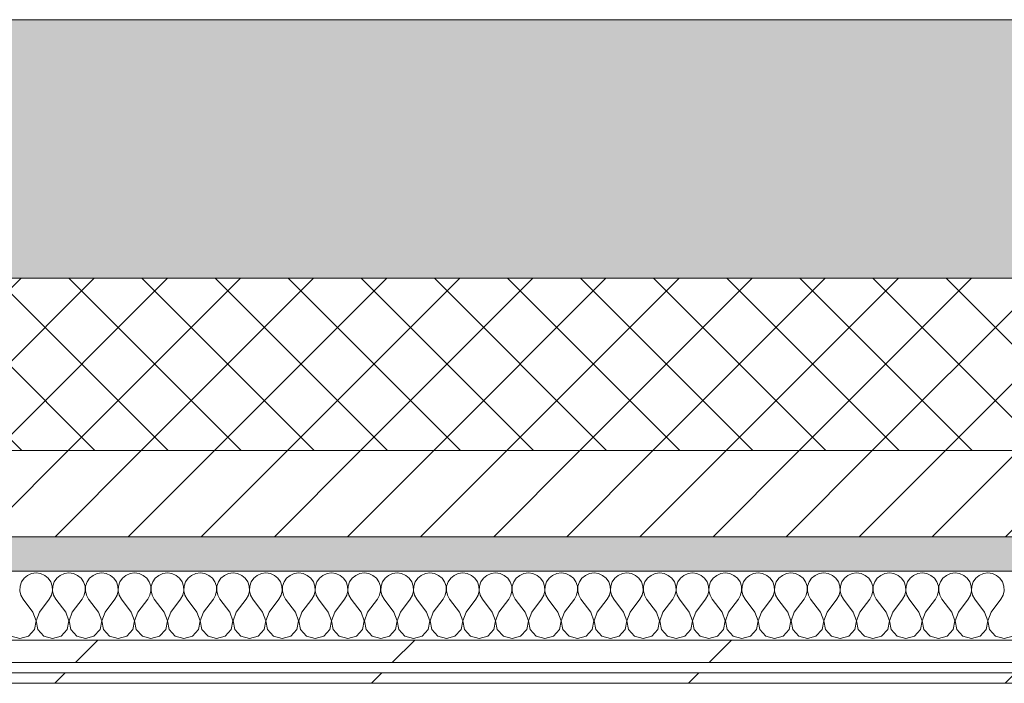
# Model space of a CAD drawing. Header units: millimetres. Extents: x -30280 to 19093, y -18706 to 4378.
# Tile 124 of 206: x -9667 to -9095, y -12404 to -12019. Entities that reach past the tile are written whole.
import ezdxf

# ---------------------------------------------------------------- set-up
doc = ezdxf.new("R2010")
doc.units = ezdxf.units.MM
doc.header["$MEASUREMENT"] = 0
doc.linetypes.add('Wipeout_Contour', pattern=[1000, 0, -1000])
doc.layers.add('12_FAÇ_Façana', color=7, linetype='Continuous')
doc.layers.add('Nuevo_08_E_Envans secs', color=7, linetype='Continuous')
for name, color, linetype, lineweight, true_color in [('12_FAÇ_Façana_Pluma_Nº__102', 7, 'Continuous', 5, 0xcccccc), ('12_FAÇ_Façana_Pluma_Nº__174', 7, 'Continuous', 13, 0xe4ad2c), ('12_FAÇ_Façana_Pluma_Nº__176', 7, 'Continuous', 15, 0x93a0c6), ('Nuevo_08_E_Envans secs_Pluma_Nº__102', 7, 'Continuous', 5, 0xcccccc), ('Nuevo_08_E_Envans secs_Pluma_Nº__171', 171, 'Continuous', 13, 0xaaaaff), ('Nuevo_08_E_Envans secs_Pluma_Nº__177', 7, 'Continuous', 15, 0xf7e046)]:
    doc.layers.add(name, color=color, linetype=linetype, lineweight=lineweight, true_color=true_color)
for name, color, linetype, lineweight in [('12_FAÇ_Façana_Pluma_Nº__2', 8, 'Continuous', 5), ('12_FAÇ_Façana_Pluma_Nº__7', 7, 'Continuous', 5), ('Nuevo_08_E_Envans secs_Pluma_Nº__1', 7, 'Continuous', 5)]:
    doc.layers.add(name, color=color, linetype=linetype, lineweight=lineweight)
pattern_1 = [(45, (0, 0), (-183.8478, 183.8478), [195, -65]), (45, (7e-14, 183.85), (-183.8478, 183.8478), [195, -65])]

# ---------------------------------------------------------------- blocks, each defined once
blk = doc.blocks.new('Muro_22_1', base_point=(-7036.11, -12338.98))
at = {"layer": '12_FAÇ_Façana_Pluma_Nº__102', "linetype": 'Continuous', "lineweight": 0, "true_color": 0xe5e5e5}
blk.add_hatch(color=254, dxfattribs=at).paths.add_polyline_path([(-10997.42, -12018.98), (-10997.42, -12168.98), (-7450.39, -12168.98), (-7450.39, -12094.56), (-7050.39, -12094.56), (-7050.39, -12168.98), (-7036.11, -12168.98), (-7036.11, -12018.98)])
at = {"layer": '12_FAÇ_Façana_Pluma_Nº__174', "linetype": 'Continuous', "lineweight": 13, "true_color": 0xe4ad2c}
h = blk.add_hatch(dxfattribs=at)
h.set_pattern_fill('SATE_Aislamiento_0001', color=42, style=0, pattern_type=2)
h.set_pattern_definition([(45, (0, 0), (-21.213203, 21.213203), []), (135, (0, 0), (21.213203, 21.213203), [])])
h.paths.add_polyline_path([(-10997.42, -12268.98), (-7450.39, -12268.98), (-7450.39, -12168.98), (-10997.42, -12168.98)])
at = {"layer": '12_FAÇ_Façana_Pluma_Nº__176', "linetype": 'Continuous', "lineweight": 0, "true_color": 0x495063}
blk.add_hatch(color=251, dxfattribs=at).paths.add_polyline_path([(-7490.39, -12318.98), (-10997.42, -12318.98), (-10997.42, -12338.98), (-7490.39, -12338.98)])
at = {"layer": '12_FAÇ_Façana_Pluma_Nº__2', "linetype": 'Continuous', "lineweight": 5}
h = blk.add_hatch(dxfattribs=at)
h.set_pattern_fill('Ceramic_0001', color=8, style=0, pattern_type=2)
h.set_pattern_definition([(45, (0, 0), (-21.213203, 21.213203), [])])
h.paths.add_polyline_path([(-7490.39, -12268.98), (-10997.42, -12268.98), (-10997.42, -12318.98), (-7490.39, -12318.98)])
at = {"layer": '12_FAÇ_Façana_Pluma_Nº__7', "color": 7, "linetype": 'Continuous', "lineweight": 5}
for p, q in [((-10997.42, -12168.98), (-7450.39, -12168.98)), ((-10997.42, -12268.98), (-7490.39, -12268.98)), ((-10997.42, -12318.98), (-7490.39, -12318.98))]:
    blk.add_line(p, q, dxfattribs=at)
at = {"layer": '12_FAÇ_Façana_Pluma_Nº__7', "color": 7, "linetype": 'Continuous', "lineweight": 5, "flags": 128}
for points in [[(-7036.11, -12018.98), (-10997.42, -12018.98)], [(-10997.42, -12338.98), (-7490.39, -12338.98)]]:
    blk.add_lwpolyline(points, dxfattribs=at)
blk = doc.blocks.new('*X397')
at = {"layer": 'Nuevo_08_E_Envans secs_Pluma_Nº__102', "color": 254, "linetype": 'Continuous', "lineweight": 5, "true_color": 0xcccccc}
for p, q in [((-9664.17, -12343.03), (-9665.66, -12345.19)), ((-9662.15, -12341.35), (-9664.17, -12343.03)), ((-9659.75, -12340.29), (-9662.15, -12341.35)), ((-9657.14, -12339.93), (-9659.75, -12340.29)), ((-9654.54, -12340.29), (-9657.14, -12339.93)), ((-9652.14, -12341.35), (-9654.54, -12340.29)), ((-9650.11, -12343.03), (-9652.14, -12341.35)), ((-9648.62, -12345.19), (-9650.11, -12343.03)), ((-9645.13, -12343.03), (-9646.61, -12345.19)), ((-9643.1, -12341.35), (-9645.13, -12343.03)), ((-9640.7, -12340.29), (-9643.1, -12341.35)), ((-9638.1, -12339.93), (-9640.7, -12340.29)), ((-9635.49, -12340.29), (-9638.1, -12339.93)), ((-9633.09, -12341.35), (-9635.49, -12340.29)), ((-9631.06, -12343.03), (-9633.09, -12341.35)), ((-9629.58, -12345.19), (-9631.06, -12343.03)), ((-9626.08, -12343.03), (-9627.57, -12345.19)), ((-9624.05, -12341.35), (-9626.08, -12343.03)), ((-9621.65, -12340.29), (-9624.05, -12341.35)), ((-9619.05, -12339.93), (-9621.65, -12340.29)), ((-9616.45, -12340.29), (-9619.05, -12339.93)), ((-9614.04, -12341.35), (-9616.45, -12340.29)), ((-9612.02, -12343.03), (-9614.04, -12341.35)), ((-9610.53, -12345.19), (-9612.02, -12343.03)), ((-9607.03, -12343.03), (-9608.52, -12345.19)), ((-9605.01, -12341.35), (-9607.03, -12343.03)), ((-9602.6, -12340.29), (-9605.01, -12341.35)), ((-9600, -12339.93), (-9602.6, -12340.29)), ((-9597.4, -12340.29), (-9600, -12339.93)), ((-9594.99, -12341.35), (-9597.4, -12340.29)), ((-9592.97, -12343.03), (-9594.99, -12341.35)), ((-9591.48, -12345.19), (-9592.97, -12343.03)), ((-9587.98, -12343.03), (-9589.47, -12345.19)), ((-9585.96, -12341.35), (-9587.98, -12343.03)), ((-9583.55, -12340.29), (-9585.96, -12341.35)), ((-9580.95, -12339.93), (-9583.55, -12340.29)), ((-9578.35, -12340.29), (-9580.95, -12339.93)), ((-9575.95, -12341.35), (-9578.35, -12340.29)), ((-9573.92, -12343.03), (-9575.95, -12341.35)), ((-9572.43, -12345.19), (-9573.92, -12343.03)), ((-9568.94, -12343.03), (-9570.42, -12345.19)), ((-9566.91, -12341.35), (-9568.94, -12343.03)), ((-9564.51, -12340.29), (-9566.91, -12341.35)), ((-9561.9, -12339.93), (-9564.51, -12340.29)), ((-9559.3, -12340.29), (-9561.9, -12339.93)), ((-9556.9, -12341.35), (-9559.3, -12340.29)), ((-9554.87, -12343.03), (-9556.9, -12341.35)), ((-9553.39, -12345.19), (-9554.87, -12343.03)), ((-9549.89, -12343.03), (-9551.38, -12345.19)), ((-9547.86, -12341.35), (-9549.89, -12343.03)), ((-9545.46, -12340.29), (-9547.86, -12341.35)), ((-9542.86, -12339.93), (-9545.46, -12340.29)), ((-9540.25, -12340.29), (-9542.86, -12339.93)), ((-9537.85, -12341.35), (-9540.25, -12340.29)), ((-9535.83, -12343.03), (-9537.85, -12341.35)), ((-9534.34, -12345.19), (-9535.83, -12343.03)), ((-9530.84, -12343.03), (-9532.33, -12345.19)), ((-9528.82, -12341.35), (-9530.84, -12343.03)), ((-9526.41, -12340.29), (-9528.82, -12341.35)), ((-9523.81, -12339.93), (-9526.41, -12340.29)), ((-9521.21, -12340.29), (-9523.81, -12339.93)), ((-9518.8, -12341.35), (-9521.21, -12340.29)), ((-9516.78, -12343.03), (-9518.8, -12341.35)), ((-9515.29, -12345.19), (-9516.78, -12343.03)), ((-9511.79, -12343.03), (-9513.28, -12345.19)), ((-9509.77, -12341.35), (-9511.79, -12343.03)), ((-9507.36, -12340.29), (-9509.77, -12341.35)), ((-9504.76, -12339.93), (-9507.36, -12340.29)), ((-9502.16, -12340.29), (-9504.76, -12339.93)), ((-9499.75, -12341.35), (-9502.16, -12340.29)), ((-9497.73, -12343.03), (-9499.75, -12341.35)), ((-9496.24, -12345.19), (-9497.73, -12343.03)), ((-9492.74, -12343.03), (-9494.23, -12345.19)), ((-9490.72, -12341.35), (-9492.74, -12343.03)), ((-9488.32, -12340.29), (-9490.72, -12341.35)), ((-9485.71, -12339.93), (-9488.32, -12340.29)), ((-9483.11, -12340.29), (-9485.71, -12339.93)), ((-9480.71, -12341.35), (-9483.11, -12340.29)), ((-9478.68, -12343.03), (-9480.71, -12341.35)), ((-9477.2, -12345.19), (-9478.68, -12343.03)), ((-9473.7, -12343.03), (-9475.19, -12345.19)), ((-9471.67, -12341.35), (-9473.7, -12343.03)), ((-9469.27, -12340.29), (-9471.67, -12341.35)), ((-9466.67, -12339.93), (-9469.27, -12340.29)), ((-9464.06, -12340.29), (-9466.67, -12339.93)), ((-9461.66, -12341.35), (-9464.06, -12340.29)), ((-9459.64, -12343.03), (-9461.66, -12341.35)), ((-9458.15, -12345.19), (-9459.64, -12343.03)), ((-9454.65, -12343.03), (-9456.14, -12345.19)), ((-9452.63, -12341.35), (-9454.65, -12343.03)), ((-9450.22, -12340.29), (-9452.63, -12341.35)), ((-9447.62, -12339.93), (-9450.22, -12340.29)), ((-9445.02, -12340.29), (-9447.62, -12339.93)), ((-9442.61, -12341.35), (-9445.02, -12340.29)), ((-9440.59, -12343.03), (-9442.61, -12341.35)), ((-9439.1, -12345.19), (-9440.59, -12343.03)), ((-9435.6, -12343.03), (-9437.09, -12345.19)), ((-9433.58, -12341.35), (-9435.6, -12343.03)), ((-9431.17, -12340.29), (-9433.58, -12341.35)), ((-9428.57, -12339.93), (-9431.17, -12340.29)), ((-9425.97, -12340.29), (-9428.57, -12339.93)), ((-9423.56, -12341.35), (-9425.97, -12340.29)), ((-9421.54, -12343.03), (-9423.56, -12341.35)), ((-9420.05, -12345.19), (-9421.54, -12343.03)), ((-9416.55, -12343.03), (-9418.04, -12345.19)), ((-9414.53, -12341.35), (-9416.55, -12343.03)), ((-9412.13, -12340.29), (-9414.53, -12341.35)), ((-9409.52, -12339.93), (-9412.13, -12340.29)), ((-9406.92, -12340.29), (-9409.52, -12339.93)), ((-9404.52, -12341.35), (-9406.92, -12340.29)), ((-9402.49, -12343.03), (-9404.52, -12341.35)), ((-9401.01, -12345.19), (-9402.49, -12343.03)), ((-9397.51, -12343.03), (-9398.99, -12345.19)), ((-9395.48, -12341.35), (-9397.51, -12343.03)), ((-9393.08, -12340.29), (-9395.48, -12341.35)), ((-9390.48, -12339.93), (-9393.08, -12340.29)), ((-9387.87, -12340.29), (-9390.48, -12339.93)), ((-9385.47, -12341.35), (-9387.87, -12340.29)), ((-9383.45, -12343.03), (-9385.47, -12341.35)), ((-9381.96, -12345.19), (-9383.45, -12343.03)), ((-9378.46, -12343.03), (-9379.95, -12345.19)), ((-9376.44, -12341.35), (-9378.46, -12343.03)), ((-9374.03, -12340.29), (-9376.44, -12341.35)), ((-9371.43, -12339.93), (-9374.03, -12340.29)), ((-9368.83, -12340.29), (-9371.43, -12339.93)), ((-9366.42, -12341.35), (-9368.83, -12340.29)), ((-9364.4, -12343.03), (-9366.42, -12341.35)), ((-9362.91, -12345.19), (-9364.4, -12343.03)), ((-9359.41, -12343.03), (-9360.9, -12345.19)), ((-9357.39, -12341.35), (-9359.41, -12343.03)), ((-9354.98, -12340.29), (-9357.39, -12341.35)), ((-9352.38, -12339.93), (-9354.98, -12340.29)), ((-9349.78, -12340.29), (-9352.38, -12339.93)), ((-9347.37, -12341.35), (-9349.78, -12340.29)), ((-9345.35, -12343.03), (-9347.37, -12341.35)), ((-9343.86, -12345.19), (-9345.35, -12343.03)), ((-9340.36, -12343.03), (-9341.85, -12345.19)), ((-9338.34, -12341.35), (-9340.36, -12343.03)), ((-9335.94, -12340.29), (-9338.34, -12341.35)), ((-9333.33, -12339.93), (-9335.94, -12340.29)), ((-9330.73, -12340.29), (-9333.33, -12339.93)), ((-9328.33, -12341.35), (-9330.73, -12340.29)), ((-9326.3, -12343.03), (-9328.33, -12341.35)), ((-9324.81, -12345.19), (-9326.3, -12343.03)), ((-9321.32, -12343.03), (-9322.8, -12345.19)), ((-9319.29, -12341.35), (-9321.32, -12343.03)), ((-9316.89, -12340.29), (-9319.29, -12341.35)), ((-9314.29, -12339.93), (-9316.89, -12340.29)), ((-9311.68, -12340.29), (-9314.29, -12339.93)), ((-9309.28, -12341.35), (-9311.68, -12340.29)), ((-9307.26, -12343.03), (-9309.28, -12341.35)), ((-9305.77, -12345.19), (-9307.26, -12343.03)), ((-9302.27, -12343.03), (-9303.76, -12345.19)), ((-9300.25, -12341.35), (-9302.27, -12343.03)), ((-9297.84, -12340.29), (-9300.25, -12341.35)), ((-9295.24, -12339.93), (-9297.84, -12340.29)), ((-9292.64, -12340.29), (-9295.24, -12339.93)), ((-9290.23, -12341.35), (-9292.64, -12340.29)), ((-9288.21, -12343.03), (-9290.23, -12341.35)), ((-9286.72, -12345.19), (-9288.21, -12343.03)), ((-9283.22, -12343.03), (-9284.71, -12345.19)), ((-9281.2, -12341.35), (-9283.22, -12343.03)), ((-9278.79, -12340.29), (-9281.2, -12341.35)), ((-9276.19, -12339.93), (-9278.79, -12340.29)), ((-9273.59, -12340.29), (-9276.19, -12339.93)), ((-9271.18, -12341.35), (-9273.59, -12340.29)), ((-9269.16, -12343.03), (-9271.18, -12341.35)), ((-9267.67, -12345.19), (-9269.16, -12343.03)), ((-9264.17, -12343.03), (-9265.66, -12345.19)), ((-9262.15, -12341.35), (-9264.17, -12343.03)), ((-9259.75, -12340.29), (-9262.15, -12341.35)), ((-9257.14, -12339.93), (-9259.75, -12340.29)), ((-9254.54, -12340.29), (-9257.14, -12339.93)), ((-9252.14, -12341.35), (-9254.54, -12340.29)), ((-9250.11, -12343.03), (-9252.14, -12341.35)), ((-9248.62, -12345.19), (-9250.11, -12343.03)), ((-9245.13, -12343.03), (-9246.61, -12345.19)), ((-9243.1, -12341.35), (-9245.13, -12343.03)), ((-9240.7, -12340.29), (-9243.1, -12341.35)), ((-9238.1, -12339.93), (-9240.7, -12340.29)), ((-9235.49, -12340.29), (-9238.1, -12339.93)), ((-9233.09, -12341.35), (-9235.49, -12340.29)), ((-9231.06, -12343.03), (-9233.09, -12341.35)), ((-9229.58, -12345.19), (-9231.06, -12343.03)), ((-9226.08, -12343.03), (-9227.57, -12345.19)), ((-9224.05, -12341.35), (-9226.08, -12343.03)), ((-9221.65, -12340.29), (-9224.05, -12341.35)), ((-9219.05, -12339.93), (-9221.65, -12340.29)), ((-9216.45, -12340.29), (-9219.05, -12339.93)), ((-9214.04, -12341.35), (-9216.45, -12340.29)), ((-9212.02, -12343.03), (-9214.04, -12341.35)), ((-9210.53, -12345.19), (-9212.02, -12343.03)), ((-9207.03, -12343.03), (-9208.52, -12345.19)), ((-9205.01, -12341.35), (-9207.03, -12343.03)), ((-9202.6, -12340.29), (-9205.01, -12341.35)), ((-9200, -12339.93), (-9202.6, -12340.29)), ((-9197.4, -12340.29), (-9200, -12339.93)), ((-9194.99, -12341.35), (-9197.4, -12340.29)), ((-9192.97, -12343.03), (-9194.99, -12341.35)), ((-9191.48, -12345.19), (-9192.97, -12343.03)), ((-9187.98, -12343.03), (-9189.47, -12345.19)), ((-9185.96, -12341.35), (-9187.98, -12343.03)), ((-9183.55, -12340.29), (-9185.96, -12341.35)), ((-9180.95, -12339.93), (-9183.55, -12340.29)), ((-9178.35, -12340.29), (-9180.95, -12339.93)), ((-9175.95, -12341.35), (-9178.35, -12340.29)), ((-9173.92, -12343.03), (-9175.95, -12341.35)), ((-9172.43, -12345.19), (-9173.92, -12343.03)), ((-9168.94, -12343.03), (-9170.42, -12345.19)), ((-9166.91, -12341.35), (-9168.94, -12343.03)), ((-9164.51, -12340.29), (-9166.91, -12341.35)), ((-9161.9, -12339.93), (-9164.51, -12340.29)), ((-9159.3, -12340.29), (-9161.9, -12339.93)), ((-9156.9, -12341.35), (-9159.3, -12340.29)), ((-9154.87, -12343.03), (-9156.9, -12341.35)), ((-9153.39, -12345.19), (-9154.87, -12343.03)), ((-9149.89, -12343.03), (-9151.38, -12345.19)), ((-9147.86, -12341.35), (-9149.89, -12343.03)), ((-9145.46, -12340.29), (-9147.86, -12341.35)), ((-9142.86, -12339.93), (-9145.46, -12340.29)), ((-9140.25, -12340.29), (-9142.86, -12339.93)), ((-9137.85, -12341.35), (-9140.25, -12340.29)), ((-9135.83, -12343.03), (-9137.85, -12341.35)), ((-9134.34, -12345.19), (-9135.83, -12343.03)), ((-9130.84, -12343.03), (-9132.33, -12345.19)), ((-9128.82, -12341.35), (-9130.84, -12343.03)), ((-9126.41, -12340.29), (-9128.82, -12341.35)), ((-9123.81, -12339.93), (-9126.41, -12340.29)), ((-9121.21, -12340.29), (-9123.81, -12339.93)), ((-9118.8, -12341.35), (-9121.21, -12340.29)), ((-9116.78, -12343.03), (-9118.8, -12341.35)), ((-9115.29, -12345.19), (-9116.78, -12343.03)), ((-9111.79, -12343.03), (-9113.28, -12345.19)), ((-9109.77, -12341.35), (-9111.79, -12343.03)), ((-9107.36, -12340.29), (-9109.77, -12341.35)), ((-9104.76, -12339.93), (-9107.36, -12340.29)), ((-9102.16, -12340.29), (-9104.76, -12339.93)), ((-9099.75, -12341.35), (-9102.16, -12340.29)), ((-9097.73, -12343.03), (-9099.75, -12341.35)), ((-9096.24, -12345.19), (-9097.73, -12343.03)), ((-9666.5, -12347.68), (-9666.63, -12350.31)), ((-9665.66, -12345.19), (-9666.5, -12347.68)), ((-9647.78, -12347.68), (-9648.62, -12345.19)), ((-9647.66, -12350.31), (-9647.78, -12347.68)), ((-9647.45, -12347.68), (-9647.58, -12350.31)), ((-9646.61, -12345.19), (-9647.45, -12347.68)), ((-9628.74, -12347.68), (-9629.58, -12345.19)), ((-9628.61, -12350.31), (-9628.74, -12347.68)), ((-9628.41, -12347.68), (-9628.53, -12350.31)), ((-9627.57, -12345.19), (-9628.41, -12347.68)), ((-9609.69, -12347.68), (-9610.53, -12345.19)), ((-9609.56, -12350.31), (-9609.69, -12347.68)), ((-9609.36, -12347.68), (-9609.49, -12350.31)), ((-9608.52, -12345.19), (-9609.36, -12347.68)), ((-9590.64, -12347.68), (-9591.48, -12345.19)), ((-9590.51, -12350.31), (-9590.64, -12347.68)), ((-9590.31, -12347.68), (-9590.44, -12350.31)), ((-9589.47, -12345.19), (-9590.31, -12347.68)), ((-9571.59, -12347.68), (-9572.43, -12345.19)), ((-9571.47, -12350.31), (-9571.59, -12347.68)), ((-9571.26, -12347.68), (-9571.39, -12350.31)), ((-9570.42, -12345.19), (-9571.26, -12347.68)), ((-9552.55, -12347.68), (-9553.39, -12345.19)), ((-9552.42, -12350.31), (-9552.55, -12347.68)), ((-9552.22, -12347.68), (-9552.34, -12350.31)), ((-9551.38, -12345.19), (-9552.22, -12347.68)), ((-9533.5, -12347.68), (-9534.34, -12345.19)), ((-9533.37, -12350.31), (-9533.5, -12347.68)), ((-9533.17, -12347.68), (-9533.29, -12350.31)), ((-9532.33, -12345.19), (-9533.17, -12347.68)), ((-9514.45, -12347.68), (-9515.29, -12345.19)), ((-9514.32, -12350.31), (-9514.45, -12347.68)), ((-9514.12, -12347.68), (-9514.25, -12350.31)), ((-9513.28, -12345.19), (-9514.12, -12347.68)), ((-9495.4, -12347.68), (-9496.24, -12345.19)), ((-9495.28, -12350.31), (-9495.4, -12347.68)), ((-9495.07, -12347.68), (-9495.2, -12350.31)), ((-9494.23, -12345.19), (-9495.07, -12347.68)), ((-9476.36, -12347.68), (-9477.2, -12345.19)), ((-9476.23, -12350.31), (-9476.36, -12347.68)), ((-9476.02, -12347.68), (-9476.15, -12350.31)), ((-9475.19, -12345.19), (-9476.02, -12347.68)), ((-9457.31, -12347.68), (-9458.15, -12345.19)), ((-9457.18, -12350.31), (-9457.31, -12347.68)), ((-9456.98, -12347.68), (-9457.1, -12350.31)), ((-9456.14, -12345.19), (-9456.98, -12347.68)), ((-9438.26, -12347.68), (-9439.1, -12345.19)), ((-9438.13, -12350.31), (-9438.26, -12347.68)), ((-9437.93, -12347.68), (-9438.06, -12350.31)), ((-9437.09, -12345.19), (-9437.93, -12347.68)), ((-9419.21, -12347.68), (-9420.05, -12345.19)), ((-9419.09, -12350.31), (-9419.21, -12347.68)), ((-9418.88, -12347.68), (-9419.01, -12350.31)), ((-9418.04, -12345.19), (-9418.88, -12347.68)), ((-9400.17, -12347.68), (-9401.01, -12345.19)), ((-9400.04, -12350.31), (-9400.17, -12347.68)), ((-9399.83, -12347.68), (-9399.96, -12350.31)), ((-9398.99, -12345.19), (-9399.83, -12347.68)), ((-9381.12, -12347.68), (-9381.96, -12345.19)), ((-9380.99, -12350.31), (-9381.12, -12347.68)), ((-9380.79, -12347.68), (-9380.91, -12350.31)), ((-9379.95, -12345.19), (-9380.79, -12347.68)), ((-9362.07, -12347.68), (-9362.91, -12345.19)), ((-9361.94, -12350.31), (-9362.07, -12347.68)), ((-9361.74, -12347.68), (-9361.87, -12350.31)), ((-9360.9, -12345.19), (-9361.74, -12347.68)), ((-9343.02, -12347.68), (-9343.86, -12345.19)), ((-9342.9, -12350.31), (-9343.02, -12347.68)), ((-9342.69, -12347.68), (-9342.82, -12350.31)), ((-9341.85, -12345.19), (-9342.69, -12347.68)), ((-9323.98, -12347.68), (-9324.81, -12345.19)), ((-9323.85, -12350.31), (-9323.98, -12347.68)), ((-9323.64, -12347.68), (-9323.77, -12350.31)), ((-9322.8, -12345.19), (-9323.64, -12347.68)), ((-9304.93, -12347.68), (-9305.77, -12345.19)), ((-9304.8, -12350.31), (-9304.93, -12347.68)), ((-9304.6, -12347.68), (-9304.72, -12350.31)), ((-9303.76, -12345.19), (-9304.6, -12347.68)), ((-9285.88, -12347.68), (-9286.72, -12345.19)), ((-9285.75, -12350.31), (-9285.88, -12347.68)), ((-9285.55, -12347.68), (-9285.68, -12350.31)), ((-9284.71, -12345.19), (-9285.55, -12347.68)), ((-9266.83, -12347.68), (-9267.67, -12345.19)), ((-9266.71, -12350.31), (-9266.83, -12347.68)), ((-9266.5, -12347.68), (-9266.63, -12350.31)), ((-9265.66, -12345.19), (-9266.5, -12347.68)), ((-9247.78, -12347.68), (-9248.62, -12345.19)), ((-9247.66, -12350.31), (-9247.78, -12347.68)), ((-9247.45, -12347.68), (-9247.58, -12350.31)), ((-9246.61, -12345.19), (-9247.45, -12347.68)), ((-9228.74, -12347.68), (-9229.58, -12345.19)), ((-9228.61, -12350.31), (-9228.74, -12347.68)), ((-9228.41, -12347.68), (-9228.53, -12350.31)), ((-9227.57, -12345.19), (-9228.41, -12347.68)), ((-9209.69, -12347.68), (-9210.53, -12345.19)), ((-9209.56, -12350.31), (-9209.69, -12347.68)), ((-9209.36, -12347.68), (-9209.49, -12350.31)), ((-9208.52, -12345.19), (-9209.36, -12347.68)), ((-9190.64, -12347.68), (-9191.48, -12345.19)), ((-9190.51, -12350.31), (-9190.64, -12347.68)), ((-9190.31, -12347.68), (-9190.44, -12350.31)), ((-9189.47, -12345.19), (-9190.31, -12347.68)), ((-9171.59, -12347.68), (-9172.43, -12345.19)), ((-9171.47, -12350.31), (-9171.59, -12347.68)), ((-9171.26, -12347.68), (-9171.39, -12350.31)), ((-9170.42, -12345.19), (-9171.26, -12347.68)), ((-9152.55, -12347.68), (-9153.39, -12345.19)), ((-9152.42, -12350.31), (-9152.55, -12347.68)), ((-9152.22, -12347.68), (-9152.34, -12350.31)), ((-9151.38, -12345.19), (-9152.22, -12347.68)), ((-9133.5, -12347.68), (-9134.34, -12345.19)), ((-9133.37, -12350.31), (-9133.5, -12347.68)), ((-9133.17, -12347.68), (-9133.29, -12350.31)), ((-9132.33, -12345.19), (-9133.17, -12347.68)), ((-9114.45, -12347.68), (-9115.29, -12345.19)), ((-9114.32, -12350.31), (-9114.45, -12347.68)), ((-9114.12, -12347.68), (-9114.25, -12350.31)), ((-9113.28, -12345.19), (-9114.12, -12347.68)), ((-9095.4, -12347.68), (-9096.24, -12345.19)), ((-9095.28, -12350.31), (-9095.4, -12347.68)), ((-9666.63, -12350.31), (-9666.03, -12352.87)), ((-9666.03, -12352.87), (-9664.76, -12355.17)), ((-9649.52, -12355.17), (-9648.25, -12352.87)), ((-9648.25, -12352.87), (-9647.66, -12350.31)), ((-9647.58, -12350.31), (-9646.99, -12352.87)), ((-9646.99, -12352.87), (-9645.71, -12355.17)), ((-9630.48, -12355.17), (-9629.2, -12352.87)), ((-9629.2, -12352.87), (-9628.61, -12350.31)), ((-9628.53, -12350.31), (-9627.94, -12352.87)), ((-9627.94, -12352.87), (-9626.67, -12355.17)), ((-9611.43, -12355.17), (-9610.16, -12352.87)), ((-9610.16, -12352.87), (-9609.56, -12350.31)), ((-9609.49, -12350.31), (-9608.89, -12352.87)), ((-9608.89, -12352.87), (-9607.62, -12355.17)), ((-9592.38, -12355.17), (-9591.11, -12352.87)), ((-9591.11, -12352.87), (-9590.51, -12350.31)), ((-9590.44, -12350.31), (-9589.84, -12352.87)), ((-9589.84, -12352.87), (-9588.57, -12355.17)), ((-9573.33, -12355.17), (-9572.06, -12352.87)), ((-9572.06, -12352.87), (-9571.47, -12350.31)), ((-9571.39, -12350.31), (-9570.8, -12352.87)), ((-9570.8, -12352.87), (-9569.52, -12355.17)), ((-9554.29, -12355.17), (-9553.01, -12352.87)), ((-9553.01, -12352.87), (-9552.42, -12350.31)), ((-9552.34, -12350.31), (-9551.75, -12352.87)), ((-9551.75, -12352.87), (-9550.48, -12355.17)), ((-9535.24, -12355.17), (-9533.97, -12352.87)), ((-9533.97, -12352.87), (-9533.37, -12350.31)), ((-9533.29, -12350.31), (-9532.7, -12352.87)), ((-9532.7, -12352.87), (-9531.43, -12355.17)), ((-9516.19, -12355.17), (-9514.92, -12352.87)), ((-9514.92, -12352.87), (-9514.32, -12350.31)), ((-9514.25, -12350.31), (-9513.65, -12352.87)), ((-9513.65, -12352.87), (-9512.38, -12355.17)), ((-9497.14, -12355.17), (-9495.87, -12352.87)), ((-9495.87, -12352.87), (-9495.28, -12350.31)), ((-9495.2, -12350.31), (-9494.6, -12352.87)), ((-9494.6, -12352.87), (-9493.33, -12355.17)), ((-9478.1, -12355.17), (-9476.82, -12352.87)), ((-9476.82, -12352.87), (-9476.23, -12350.31)), ((-9476.15, -12350.31), (-9475.56, -12352.87)), ((-9475.56, -12352.87), (-9474.29, -12355.17)), ((-9459.05, -12355.17), (-9457.78, -12352.87)), ((-9457.78, -12352.87), (-9457.18, -12350.31)), ((-9457.1, -12350.31), (-9456.51, -12352.87)), ((-9456.51, -12352.87), (-9455.24, -12355.17)), ((-9440, -12355.17), (-9438.73, -12352.87)), ((-9438.73, -12352.87), (-9438.13, -12350.31)), ((-9438.06, -12350.31), (-9437.46, -12352.87)), ((-9437.46, -12352.87), (-9436.19, -12355.17)), ((-9420.95, -12355.17), (-9419.68, -12352.87)), ((-9419.68, -12352.87), (-9419.09, -12350.31)), ((-9419.01, -12350.31), (-9418.41, -12352.87)), ((-9418.41, -12352.87), (-9417.14, -12355.17)), ((-9401.9, -12355.17), (-9400.63, -12352.87)), ((-9400.63, -12352.87), (-9400.04, -12350.31)), ((-9399.96, -12350.31), (-9399.37, -12352.87)), ((-9399.37, -12352.87), (-9398.1, -12355.17)), ((-9382.86, -12355.17), (-9381.59, -12352.87)), ((-9381.59, -12352.87), (-9380.99, -12350.31)), ((-9380.91, -12350.31), (-9380.32, -12352.87)), ((-9380.32, -12352.87), (-9379.05, -12355.17)), ((-9363.81, -12355.17), (-9362.54, -12352.87)), ((-9362.54, -12352.87), (-9361.94, -12350.31)), ((-9361.87, -12350.31), (-9361.27, -12352.87)), ((-9361.27, -12352.87), (-9360, -12355.17)), ((-9344.76, -12355.17), (-9343.49, -12352.87)), ((-9343.49, -12352.87), (-9342.9, -12350.31)), ((-9342.82, -12350.31), (-9342.22, -12352.87)), ((-9342.22, -12352.87), (-9340.95, -12355.17)), ((-9325.71, -12355.17), (-9324.44, -12352.87)), ((-9324.44, -12352.87), (-9323.85, -12350.31)), ((-9323.77, -12350.31), (-9323.18, -12352.87)), ((-9323.18, -12352.87), (-9321.9, -12355.17)), ((-9306.67, -12355.17), (-9305.4, -12352.87)), ((-9305.4, -12352.87), (-9304.8, -12350.31)), ((-9304.72, -12350.31), (-9304.13, -12352.87)), ((-9304.13, -12352.87), (-9302.86, -12355.17)), ((-9287.62, -12355.17), (-9286.35, -12352.87)), ((-9286.35, -12352.87), (-9285.75, -12350.31)), ((-9285.68, -12350.31), (-9285.08, -12352.87)), ((-9285.08, -12352.87), (-9283.81, -12355.17)), ((-9268.57, -12355.17), (-9267.3, -12352.87)), ((-9267.3, -12352.87), (-9266.71, -12350.31)), ((-9266.63, -12350.31), (-9266.03, -12352.87)), ((-9266.03, -12352.87), (-9264.76, -12355.17)), ((-9249.52, -12355.17), (-9248.25, -12352.87)), ((-9248.25, -12352.87), (-9247.66, -12350.31)), ((-9247.58, -12350.31), (-9246.99, -12352.87)), ((-9246.99, -12352.87), (-9245.71, -12355.17)), ((-9230.48, -12355.17), (-9229.2, -12352.87)), ((-9229.2, -12352.87), (-9228.61, -12350.31)), ((-9228.53, -12350.31), (-9227.94, -12352.87)), ((-9227.94, -12352.87), (-9226.67, -12355.17)), ((-9211.43, -12355.17), (-9210.16, -12352.87)), ((-9210.16, -12352.87), (-9209.56, -12350.31)), ((-9209.49, -12350.31), (-9208.89, -12352.87)), ((-9208.89, -12352.87), (-9207.62, -12355.17)), ((-9192.38, -12355.17), (-9191.11, -12352.87)), ((-9191.11, -12352.87), (-9190.51, -12350.31)), ((-9190.44, -12350.31), (-9189.84, -12352.87)), ((-9189.84, -12352.87), (-9188.57, -12355.17)), ((-9173.33, -12355.17), (-9172.06, -12352.87)), ((-9172.06, -12352.87), (-9171.47, -12350.31)), ((-9171.39, -12350.31), (-9170.8, -12352.87)), ((-9170.8, -12352.87), (-9169.52, -12355.17)), ((-9154.29, -12355.17), (-9153.01, -12352.87)), ((-9153.01, -12352.87), (-9152.42, -12350.31)), ((-9152.34, -12350.31), (-9151.75, -12352.87)), ((-9151.75, -12352.87), (-9150.48, -12355.17)), ((-9135.24, -12355.17), (-9133.97, -12352.87)), ((-9133.97, -12352.87), (-9133.37, -12350.31)), ((-9133.29, -12350.31), (-9132.7, -12352.87)), ((-9132.7, -12352.87), (-9131.43, -12355.17)), ((-9116.19, -12355.17), (-9114.92, -12352.87)), ((-9114.92, -12352.87), (-9114.32, -12350.31)), ((-9114.25, -12350.31), (-9113.65, -12352.87)), ((-9113.65, -12352.87), (-9112.38, -12355.17)), ((-9097.14, -12355.17), (-9095.87, -12352.87)), ((-9095.87, -12352.87), (-9095.28, -12350.31)), ((-9659.05, -12362.79), (-9664.76, -12355.17)), ((-9655.24, -12362.79), (-9649.52, -12355.17)), ((-9640, -12362.79), (-9645.71, -12355.17)), ((-9636.19, -12362.79), (-9630.48, -12355.17)), ((-9620.95, -12362.79), (-9626.67, -12355.17)), ((-9617.14, -12362.79), (-9611.43, -12355.17)), ((-9601.9, -12362.79), (-9607.62, -12355.17)), ((-9598.1, -12362.79), (-9592.38, -12355.17)), ((-9582.86, -12362.79), (-9588.57, -12355.17)), ((-9579.05, -12362.79), (-9573.33, -12355.17)), ((-9563.81, -12362.79), (-9569.52, -12355.17)), ((-9560, -12362.79), (-9554.29, -12355.17)), ((-9544.76, -12362.79), (-9550.48, -12355.17)), ((-9540.95, -12362.79), (-9535.24, -12355.17)), ((-9525.71, -12362.79), (-9531.43, -12355.17)), ((-9521.9, -12362.79), (-9516.19, -12355.17)), ((-9506.67, -12362.79), (-9512.38, -12355.17)), ((-9502.86, -12362.79), (-9497.14, -12355.17)), ((-9487.62, -12362.79), (-9493.33, -12355.17)), ((-9483.81, -12362.79), (-9478.1, -12355.17)), ((-9468.57, -12362.79), (-9474.29, -12355.17)), ((-9464.76, -12362.79), (-9459.05, -12355.17)), ((-9449.52, -12362.79), (-9455.24, -12355.17)), ((-9445.71, -12362.79), (-9440, -12355.17)), ((-9430.48, -12362.79), (-9436.19, -12355.17)), ((-9426.67, -12362.79), (-9420.95, -12355.17)), ((-9411.43, -12362.79), (-9417.14, -12355.17)), ((-9407.62, -12362.79), (-9401.9, -12355.17)), ((-9392.38, -12362.79), (-9398.1, -12355.17)), ((-9388.57, -12362.79), (-9382.86, -12355.17)), ((-9373.33, -12362.79), (-9379.05, -12355.17)), ((-9369.52, -12362.79), (-9363.81, -12355.17)), ((-9354.29, -12362.79), (-9360, -12355.17)), ((-9350.48, -12362.79), (-9344.76, -12355.17)), ((-9335.24, -12362.79), (-9340.95, -12355.17)), ((-9331.43, -12362.79), (-9325.71, -12355.17)), ((-9316.19, -12362.79), (-9321.9, -12355.17)), ((-9312.38, -12362.79), (-9306.67, -12355.17)), ((-9297.14, -12362.79), (-9302.86, -12355.17)), ((-9293.33, -12362.79), (-9287.62, -12355.17)), ((-9278.1, -12362.79), (-9283.81, -12355.17)), ((-9274.29, -12362.79), (-9268.57, -12355.17)), ((-9259.05, -12362.79), (-9264.76, -12355.17)), ((-9255.24, -12362.79), (-9249.52, -12355.17)), ((-9240, -12362.79), (-9245.71, -12355.17)), ((-9236.19, -12362.79), (-9230.48, -12355.17)), ((-9220.95, -12362.79), (-9226.67, -12355.17)), ((-9217.14, -12362.79), (-9211.43, -12355.17)), ((-9201.9, -12362.79), (-9207.62, -12355.17)), ((-9198.1, -12362.79), (-9192.38, -12355.17)), ((-9182.86, -12362.79), (-9188.57, -12355.17)), ((-9179.05, -12362.79), (-9173.33, -12355.17)), ((-9163.81, -12362.79), (-9169.52, -12355.17)), ((-9160, -12362.79), (-9154.29, -12355.17)), ((-9144.76, -12362.79), (-9150.48, -12355.17)), ((-9140.95, -12362.79), (-9135.24, -12355.17)), ((-9125.71, -12362.79), (-9131.43, -12355.17)), ((-9121.9, -12362.79), (-9116.19, -12355.17)), ((-9106.67, -12362.79), (-9112.38, -12355.17)), ((-9102.86, -12362.79), (-9097.14, -12355.17)), ((-9657.18, -12367.64), (-9659.05, -12362.79)), ((-9655.24, -12362.79), (-9657.1, -12367.64)), ((-9638.13, -12367.64), (-9640, -12362.79)), ((-9636.19, -12362.79), (-9638.06, -12367.64)), ((-9619.09, -12367.64), (-9620.95, -12362.79)), ((-9617.14, -12362.79), (-9619.01, -12367.64)), ((-9600.04, -12367.64), (-9601.9, -12362.79)), ((-9598.1, -12362.79), (-9599.96, -12367.64)), ((-9580.99, -12367.64), (-9582.86, -12362.79)), ((-9579.05, -12362.79), (-9580.91, -12367.64)), ((-9561.94, -12367.64), (-9563.81, -12362.79)), ((-9560, -12362.79), (-9561.87, -12367.64)), ((-9542.9, -12367.64), (-9544.76, -12362.79)), ((-9540.95, -12362.79), (-9542.82, -12367.64)), ((-9523.85, -12367.64), (-9525.71, -12362.79)), ((-9521.9, -12362.79), (-9523.77, -12367.64)), ((-9504.8, -12367.64), (-9506.67, -12362.79)), ((-9502.86, -12362.79), (-9504.72, -12367.64)), ((-9485.75, -12367.64), (-9487.62, -12362.79)), ((-9483.81, -12362.79), (-9485.68, -12367.64)), ((-9466.71, -12367.64), (-9468.57, -12362.79)), ((-9464.76, -12362.79), (-9466.63, -12367.64)), ((-9447.66, -12367.64), (-9449.52, -12362.79)), ((-9445.71, -12362.79), (-9447.58, -12367.64)), ((-9428.61, -12367.64), (-9430.48, -12362.79)), ((-9426.67, -12362.79), (-9428.53, -12367.64)), ((-9409.56, -12367.64), (-9411.43, -12362.79)), ((-9407.62, -12362.79), (-9409.49, -12367.64)), ((-9390.51, -12367.64), (-9392.38, -12362.79)), ((-9388.57, -12362.79), (-9390.44, -12367.64)), ((-9371.47, -12367.64), (-9373.33, -12362.79)), ((-9369.52, -12362.79), (-9371.39, -12367.64)), ((-9352.42, -12367.64), (-9354.29, -12362.79)), ((-9350.48, -12362.79), (-9352.34, -12367.64)), ((-9333.37, -12367.64), (-9335.24, -12362.79)), ((-9331.43, -12362.79), (-9333.29, -12367.64)), ((-9314.32, -12367.64), (-9316.19, -12362.79)), ((-9312.38, -12362.79), (-9314.25, -12367.64)), ((-9295.28, -12367.64), (-9297.14, -12362.79)), ((-9293.33, -12362.79), (-9295.2, -12367.64)), ((-9276.23, -12367.64), (-9278.1, -12362.79)), ((-9274.29, -12362.79), (-9276.15, -12367.64)), ((-9257.18, -12367.64), (-9259.05, -12362.79)), ((-9255.24, -12362.79), (-9257.1, -12367.64)), ((-9238.13, -12367.64), (-9240, -12362.79)), ((-9236.19, -12362.79), (-9238.06, -12367.64)), ((-9219.09, -12367.64), (-9220.95, -12362.79)), ((-9217.14, -12362.79), (-9219.01, -12367.64)), ((-9200.04, -12367.64), (-9201.9, -12362.79)), ((-9198.1, -12362.79), (-9199.96, -12367.64)), ((-9180.99, -12367.64), (-9182.86, -12362.79)), ((-9179.05, -12362.79), (-9180.91, -12367.64)), ((-9161.94, -12367.64), (-9163.81, -12362.79)), ((-9160, -12362.79), (-9161.87, -12367.64)), ((-9142.9, -12367.64), (-9144.76, -12362.79)), ((-9140.95, -12362.79), (-9142.82, -12367.64)), ((-9123.85, -12367.64), (-9125.71, -12362.79)), ((-9121.9, -12362.79), (-9123.77, -12367.64)), ((-9104.8, -12367.64), (-9106.67, -12362.79)), ((-9102.86, -12362.79), (-9104.72, -12367.64)), ((-9658.15, -12372.76), (-9657.18, -12367.64)), ((-9657.1, -12367.64), (-9656.14, -12372.76)), ((-9639.1, -12372.76), (-9638.13, -12367.64)), ((-9638.06, -12367.64), (-9637.09, -12372.76)), ((-9620.05, -12372.76), (-9619.09, -12367.64)), ((-9619.01, -12367.64), (-9618.04, -12372.76)), ((-9601.01, -12372.76), (-9600.04, -12367.64)), ((-9599.96, -12367.64), (-9598.99, -12372.76)), ((-9581.96, -12372.76), (-9580.99, -12367.64)), ((-9580.91, -12367.64), (-9579.95, -12372.76)), ((-9562.91, -12372.76), (-9561.94, -12367.64)), ((-9561.87, -12367.64), (-9560.9, -12372.76)), ((-9543.86, -12372.76), (-9542.9, -12367.64)), ((-9542.82, -12367.64), (-9541.85, -12372.76)), ((-9524.81, -12372.76), (-9523.85, -12367.64)), ((-9523.77, -12367.64), (-9522.8, -12372.76)), ((-9505.77, -12372.76), (-9504.8, -12367.64)), ((-9504.72, -12367.64), (-9503.76, -12372.76)), ((-9486.72, -12372.76), (-9485.75, -12367.64)), ((-9485.68, -12367.64), (-9484.71, -12372.76)), ((-9467.67, -12372.76), (-9466.71, -12367.64)), ((-9466.63, -12367.64), (-9465.66, -12372.76)), ((-9448.62, -12372.76), (-9447.66, -12367.64)), ((-9447.58, -12367.64), (-9446.61, -12372.76)), ((-9429.58, -12372.76), (-9428.61, -12367.64)), ((-9428.53, -12367.64), (-9427.57, -12372.76)), ((-9410.53, -12372.76), (-9409.56, -12367.64)), ((-9409.49, -12367.64), (-9408.52, -12372.76)), ((-9391.48, -12372.76), (-9390.51, -12367.64)), ((-9390.44, -12367.64), (-9389.47, -12372.76)), ((-9372.43, -12372.76), (-9371.47, -12367.64)), ((-9371.39, -12367.64), (-9370.42, -12372.76)), ((-9353.39, -12372.76), (-9352.42, -12367.64)), ((-9352.34, -12367.64), (-9351.38, -12372.76)), ((-9334.34, -12372.76), (-9333.37, -12367.64)), ((-9333.29, -12367.64), (-9332.33, -12372.76)), ((-9315.29, -12372.76), (-9314.32, -12367.64)), ((-9314.25, -12367.64), (-9313.28, -12372.76)), ((-9296.24, -12372.76), (-9295.28, -12367.64)), ((-9295.2, -12367.64), (-9294.23, -12372.76)), ((-9277.2, -12372.76), (-9276.23, -12367.64)), ((-9276.15, -12367.64), (-9275.19, -12372.76)), ((-9258.15, -12372.76), (-9257.18, -12367.64)), ((-9257.1, -12367.64), (-9256.14, -12372.76)), ((-9239.1, -12372.76), (-9238.13, -12367.64)), ((-9238.06, -12367.64), (-9237.09, -12372.76)), ((-9220.05, -12372.76), (-9219.09, -12367.64)), ((-9219.01, -12367.64), (-9218.04, -12372.76)), ((-9201.01, -12372.76), (-9200.04, -12367.64)), ((-9199.96, -12367.64), (-9198.99, -12372.76)), ((-9181.96, -12372.76), (-9180.99, -12367.64)), ((-9180.91, -12367.64), (-9179.95, -12372.76)), ((-9162.91, -12372.76), (-9161.94, -12367.64)), ((-9161.87, -12367.64), (-9160.9, -12372.76)), ((-9143.86, -12372.76), (-9142.9, -12367.64)), ((-9142.82, -12367.64), (-9141.85, -12372.76)), ((-9124.81, -12372.76), (-9123.85, -12367.64)), ((-9123.77, -12367.64), (-9122.8, -12372.76)), ((-9105.77, -12372.76), (-9104.8, -12367.64)), ((-9104.72, -12367.64), (-9103.76, -12372.76)), ((-9671.67, -12376.6), (-9666.67, -12378.02)), ((-9666.67, -12378.02), (-9661.66, -12376.6)), ((-9661.66, -12376.6), (-9658.15, -12372.76)), ((-9656.14, -12372.76), (-9652.63, -12376.6)), ((-9652.63, -12376.6), (-9647.62, -12378.02)), ((-9647.62, -12378.02), (-9642.61, -12376.6)), ((-9642.61, -12376.6), (-9639.1, -12372.76)), ((-9637.09, -12372.76), (-9633.58, -12376.6)), ((-9633.58, -12376.6), (-9628.57, -12378.02)), ((-9628.57, -12378.02), (-9623.56, -12376.6)), ((-9623.56, -12376.6), (-9620.05, -12372.76)), ((-9618.04, -12372.76), (-9614.53, -12376.6)), ((-9614.53, -12376.6), (-9609.52, -12378.02)), ((-9609.52, -12378.02), (-9604.52, -12376.6)), ((-9604.52, -12376.6), (-9601.01, -12372.76)), ((-9598.99, -12372.76), (-9595.48, -12376.6)), ((-9595.48, -12376.6), (-9590.48, -12378.02)), ((-9590.48, -12378.02), (-9585.47, -12376.6)), ((-9585.47, -12376.6), (-9581.96, -12372.76)), ((-9579.95, -12372.76), (-9576.44, -12376.6)), ((-9576.44, -12376.6), (-9571.43, -12378.02)), ((-9571.43, -12378.02), (-9566.42, -12376.6)), ((-9566.42, -12376.6), (-9562.91, -12372.76)), ((-9560.9, -12372.76), (-9557.39, -12376.6)), ((-9557.39, -12376.6), (-9552.38, -12378.02)), ((-9552.38, -12378.02), (-9547.37, -12376.6)), ((-9547.37, -12376.6), (-9543.86, -12372.76)), ((-9541.85, -12372.76), (-9538.34, -12376.6)), ((-9538.34, -12376.6), (-9533.33, -12378.02)), ((-9533.33, -12378.02), (-9528.33, -12376.6)), ((-9528.33, -12376.6), (-9524.81, -12372.76)), ((-9522.8, -12372.76), (-9519.29, -12376.6)), ((-9519.29, -12376.6), (-9514.29, -12378.02)), ((-9514.29, -12378.02), (-9509.28, -12376.6)), ((-9509.28, -12376.6), (-9505.77, -12372.76)), ((-9503.76, -12372.76), (-9500.25, -12376.6)), ((-9500.25, -12376.6), (-9495.24, -12378.02)), ((-9495.24, -12378.02), (-9490.23, -12376.6)), ((-9490.23, -12376.6), (-9486.72, -12372.76)), ((-9484.71, -12372.76), (-9481.2, -12376.6)), ((-9481.2, -12376.6), (-9476.19, -12378.02)), ((-9476.19, -12378.02), (-9471.18, -12376.6)), ((-9471.18, -12376.6), (-9467.67, -12372.76)), ((-9465.66, -12372.76), (-9462.15, -12376.6)), ((-9462.15, -12376.6), (-9457.14, -12378.02)), ((-9457.14, -12378.02), (-9452.14, -12376.6)), ((-9452.14, -12376.6), (-9448.62, -12372.76)), ((-9446.61, -12372.76), (-9443.1, -12376.6)), ((-9443.1, -12376.6), (-9438.1, -12378.02)), ((-9438.1, -12378.02), (-9433.09, -12376.6)), ((-9433.09, -12376.6), (-9429.58, -12372.76)), ((-9427.57, -12372.76), (-9424.05, -12376.6)), ((-9424.05, -12376.6), (-9419.05, -12378.02)), ((-9419.05, -12378.02), (-9414.04, -12376.6)), ((-9414.04, -12376.6), (-9410.53, -12372.76)), ((-9408.52, -12372.76), (-9405.01, -12376.6)), ((-9405.01, -12376.6), (-9400, -12378.02)), ((-9400, -12378.02), (-9394.99, -12376.6)), ((-9394.99, -12376.6), (-9391.48, -12372.76)), ((-9389.47, -12372.76), (-9385.96, -12376.6)), ((-9385.96, -12376.6), (-9380.95, -12378.02)), ((-9380.95, -12378.02), (-9375.95, -12376.6)), ((-9375.95, -12376.6), (-9372.43, -12372.76)), ((-9370.42, -12372.76), (-9366.91, -12376.6)), ((-9366.91, -12376.6), (-9361.9, -12378.02)), ((-9361.9, -12378.02), (-9356.9, -12376.6)), ((-9356.9, -12376.6), (-9353.39, -12372.76)), ((-9351.38, -12372.76), (-9347.86, -12376.6)), ((-9347.86, -12376.6), (-9342.86, -12378.02)), ((-9342.86, -12378.02), (-9337.85, -12376.6)), ((-9337.85, -12376.6), (-9334.34, -12372.76)), ((-9332.33, -12372.76), (-9328.82, -12376.6)), ((-9328.82, -12376.6), (-9323.81, -12378.02)), ((-9323.81, -12378.02), (-9318.8, -12376.6)), ((-9318.8, -12376.6), (-9315.29, -12372.76)), ((-9313.28, -12372.76), (-9309.77, -12376.6)), ((-9309.77, -12376.6), (-9304.76, -12378.02)), ((-9304.76, -12378.02), (-9299.75, -12376.6)), ((-9299.75, -12376.6), (-9296.24, -12372.76)), ((-9294.23, -12372.76), (-9290.72, -12376.6)), ((-9290.72, -12376.6), (-9285.71, -12378.02)), ((-9285.71, -12378.02), (-9280.71, -12376.6)), ((-9280.71, -12376.6), (-9277.2, -12372.76)), ((-9275.19, -12372.76), (-9271.67, -12376.6)), ((-9271.67, -12376.6), (-9266.67, -12378.02)), ((-9266.67, -12378.02), (-9261.66, -12376.6)), ((-9261.66, -12376.6), (-9258.15, -12372.76)), ((-9256.14, -12372.76), (-9252.63, -12376.6)), ((-9252.63, -12376.6), (-9247.62, -12378.02)), ((-9247.62, -12378.02), (-9242.61, -12376.6)), ((-9242.61, -12376.6), (-9239.1, -12372.76)), ((-9237.09, -12372.76), (-9233.58, -12376.6)), ((-9233.58, -12376.6), (-9228.57, -12378.02)), ((-9228.57, -12378.02), (-9223.56, -12376.6)), ((-9223.56, -12376.6), (-9220.05, -12372.76)), ((-9218.04, -12372.76), (-9214.53, -12376.6)), ((-9214.53, -12376.6), (-9209.52, -12378.02)), ((-9209.52, -12378.02), (-9204.52, -12376.6)), ((-9204.52, -12376.6), (-9201.01, -12372.76)), ((-9198.99, -12372.76), (-9195.48, -12376.6)), ((-9195.48, -12376.6), (-9190.48, -12378.02)), ((-9190.48, -12378.02), (-9185.47, -12376.6)), ((-9185.47, -12376.6), (-9181.96, -12372.76)), ((-9179.95, -12372.76), (-9176.44, -12376.6)), ((-9176.44, -12376.6), (-9171.43, -12378.02)), ((-9171.43, -12378.02), (-9166.42, -12376.6)), ((-9166.42, -12376.6), (-9162.91, -12372.76)), ((-9160.9, -12372.76), (-9157.39, -12376.6)), ((-9157.39, -12376.6), (-9152.38, -12378.02)), ((-9152.38, -12378.02), (-9147.37, -12376.6)), ((-9147.37, -12376.6), (-9143.86, -12372.76)), ((-9141.85, -12372.76), (-9138.34, -12376.6)), ((-9138.34, -12376.6), (-9133.33, -12378.02)), ((-9133.33, -12378.02), (-9128.33, -12376.6)), ((-9128.33, -12376.6), (-9124.81, -12372.76)), ((-9122.8, -12372.76), (-9119.29, -12376.6)), ((-9119.29, -12376.6), (-9114.29, -12378.02)), ((-9114.29, -12378.02), (-9109.28, -12376.6)), ((-9109.28, -12376.6), (-9105.77, -12372.76)), ((-9103.76, -12372.76), (-9100.25, -12376.6)), ((-9100.25, -12376.6), (-9095.24, -12378.02)), ((-9095.24, -12378.02), (-9090.23, -12376.6))]:
    blk.add_line(p, q, dxfattribs=at)
blk = doc.blocks.new('Muro_109_1', base_point=(-10638, -12403.98))
at = {"layer": 'Nuevo_08_E_Envans secs_Pluma_Nº__1', "color": 7, "linetype": 'Continuous', "lineweight": 5, "flags": 128}
blk.add_lwpolyline([(-7490.39, -12338.98), (-10675.9, -12338.98)], dxfattribs=at)
at = {"color": 254, "linetype": 'Wipeout_Contour', "lineweight": 0, "ltscale": 61631.376867}
blk.add_wipeout([(-7503.39, -12378.98), (-10649.96, -12378.98), (-10649.98, -12391.98), (-7503.39, -12391.98)], dxfattribs=at).dxf.layer = 'Nuevo_08_E_Envans secs'
at = {"color": 254, "linetype": 'Wipeout_Contour', "lineweight": 0, "ltscale": 61678.236318}
blk.add_wipeout([(-7515.39, -12397.98), (-10637.99, -12397.98), (-10638, -12403.98), (-7515.39, -12403.98)], dxfattribs=at).dxf.layer = 'Nuevo_08_E_Envans secs'
at = {"layer": 'Nuevo_08_E_Envans secs_Pluma_Nº__171', "linetype": 'Continuous', "lineweight": 13, "true_color": 0xaaaaff}
h = blk.add_hatch(dxfattribs=at)
h.set_pattern_fill('Panellat_HPL_0001', color=161, style=0, pattern_type=2)
h.set_pattern_definition(pattern_1)
h.paths.add_polyline_path([(-7515.39, -12397.98), (-10637.99, -12397.98), (-10638, -12403.98), (-7515.39, -12403.98)])
at = {"layer": 'Nuevo_08_E_Envans secs_Pluma_Nº__177', "linetype": 'Continuous', "lineweight": 15, "true_color": 0xf7e046}
h = blk.add_hatch(dxfattribs=at)
h.set_pattern_fill('Panellat_HPL_0001', color=53, style=0, pattern_type=2)
h.set_pattern_definition(pattern_1)
h.paths.add_polyline_path([(-7503.39, -12378.98), (-10649.96, -12378.98), (-10649.98, -12391.98), (-7503.39, -12391.98)])
at = {"layer": 'Nuevo_08_E_Envans secs_Pluma_Nº__1', "color": 7, "linetype": 'Continuous', "lineweight": 5}
for p, q in [((-10662.96, -12378.98), (-7490.39, -12378.98)), ((-10649.98, -12391.98), (-7503.39, -12391.98)), ((-10643.99, -12397.98), (-7509.39, -12397.98))]:
    blk.add_line(p, q, dxfattribs=at)
at = {"layer": 'Nuevo_08_E_Envans secs_Pluma_Nº__1', "color": 7, "linetype": 'Continuous', "lineweight": 5, "flags": 128}
blk.add_lwpolyline([(-10638, -12403.98), (-7515.39, -12403.98)], dxfattribs=at)
at = {"layer": 'Nuevo_08_E_Envans secs', "color": 7, "lineweight": 20}
blk.add_blockref('*X397', (0, 0), dxfattribs=at)

msp = doc.modelspace()

# ---------------------------------------------------------------- block references
at = {"layer": '12_FAÇ_Façana', "color": 7, "lineweight": 20}
msp.add_blockref('Muro_22_1', (-7036.11, -12338.98), dxfattribs=at)

# ---------------------------------------------------------------- next in the draw order: block references
at = {"layer": 'Nuevo_08_E_Envans secs', "color": 7, "lineweight": 20}
msp.add_blockref('Muro_109_1', (-10638, -12403.98), dxfattribs=at)

doc.saveas('drawing.dxf')
